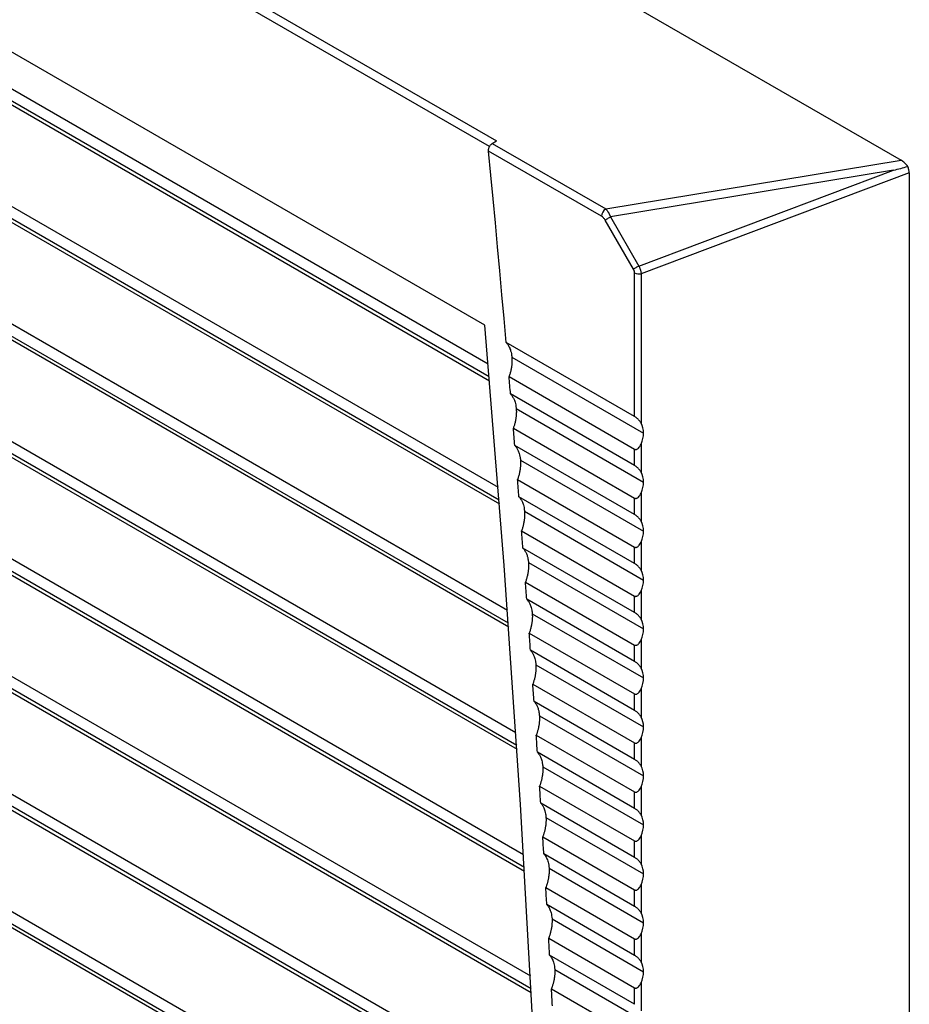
# Model space of a CAD drawing. Header units: millimetres. Extents: x 0 to 2794, y 0 to 2159.
# Tile 53 of 66: x 2127 to 2201, y 1526 to 1608. Entities that reach past the tile are written whole.
import ezdxf

# ---------------------------------------------------------------- set-up
doc = ezdxf.new("R2010")
doc.units = ezdxf.units.MM
doc.header["$LTSCALE"] = 10

msp = doc.modelspace()

# ---------------------------------------------------------------- linework, layer by layer
for p, q in [((2165.553, 1582.36), (1995.847, 1680.329)), ((1996.2, 1677.067), (2165.83, 1579.141)), ((2165.922, 1578.051), (1995.801, 1676.26)), ((1995.924, 1675.89), (2165.949, 1577.737)), ((1995.363, 1667.751), (2166.673, 1568.856)), ((2166.758, 1567.771), (1994.969, 1666.942)), ((1995.096, 1666.569), (2166.782, 1567.457)), ((1994.595, 1658.396), (2167.447, 1558.611)), ((2167.524, 1557.529), (1994.205, 1657.585)), ((1994.338, 1657.209), (2167.547, 1557.217)), ((1993.895, 1649.002), (2168.152, 1548.405)), ((2168.222, 1547.328), (1993.509, 1648.188)), ((1993.648, 1647.809), (2168.243, 1547.017)), ((1993.264, 1639.568), (2168.789, 1538.239)), ((2168.852, 1537.166), (1992.883, 1638.751)), ((1993.026, 1638.369), (2168.87, 1536.856)), ((1992.701, 1630.094), (2169.357, 1528.113)), ((2169.413, 1527.044), (1992.324, 1629.275)), ((1992.473, 1628.89), (2169.429, 1526.735)), ((2152.253, 1623.833), (2200.263, 1596.118)), ((1992.206, 1620.581), (2169.857, 1518.026)), ((2169.906, 1516.961), (1991.834, 1619.759)), ((1991.988, 1619.371), (2169.92, 1516.653)), ((2136.912, 1614.824), (2166.525, 1597.728)), ((2165.945, 1597.254), (2136.564, 1614.215)), ((1991.78, 1611.029), (2170.289, 1507.978)), ((2170.331, 1506.917), (1991.413, 1610.204)), ((1991.572, 1609.813), (2170.343, 1506.611)), ((2166.172, 1597.516), (2166.525, 1597.728)), ((2166.172, 1597.516), (2175.63, 1592.057)), ((2175.283, 1591.448), (2165.867, 1596.884)), ((2175.63, 1592.057), (2200.263, 1596.118)), ((2199.638, 1595.28), (2176.035, 1591.388)), ((2178.397, 1587.298), (2199.638, 1595.28)), ((2200.944, 1595.057), (2178.587, 1586.656)), ((2200.944, 1595.057), (2200.944, 1317.311)), ((2177.951, 1587.041), (2175.59, 1591.131)), ((2176.035, 1591.388), (2178.397, 1587.298)), ((2178.046, 1574.739), (2178.046, 1586.72)), ((2178.587, 1586.656), (2178.587, 1574.191)), ((2178.046, 1574.739), (2167.332, 1580.924)), ((2167.809, 1579.703), (2178.784, 1573.368)), ((2167.577, 1578.075), (2178.046, 1572.031)), ((2178.046, 1570.657), (2167.7, 1576.629)), ((2168.173, 1575.411), (2178.784, 1569.285)), ((2167.937, 1573.784), (2178.046, 1567.948)), ((2178.046, 1566.574), (2168.056, 1572.341)), ((2178.046, 1570.657), (2178.046, 1572.031)), ((2178.587, 1572.452), (2178.587, 1570.108)), ((2168.525, 1571.125), (2178.784, 1565.202)), ((2168.285, 1569.501), (2178.046, 1563.866)), ((2178.046, 1562.491), (2168.4, 1568.06)), ((2178.046, 1566.574), (2178.046, 1567.948)), ((2178.587, 1568.369), (2178.587, 1566.026)), ((2168.865, 1566.846), (2178.784, 1561.119)), ((2168.621, 1565.224), (2178.046, 1559.783)), ((2178.046, 1558.408), (2168.732, 1563.786)), ((2178.046, 1562.491), (2178.046, 1563.866)), ((2178.587, 1564.287), (2178.587, 1561.943)), ((2169.193, 1562.574), (2178.784, 1557.037)), ((2168.945, 1560.954), (2178.046, 1555.7)), ((2178.046, 1558.408), (2178.046, 1559.783)), ((2178.587, 1560.204), (2178.587, 1557.86)), ((2178.046, 1554.326), (2169.052, 1559.518)), ((2169.509, 1558.309), (2178.784, 1552.954)), ((2169.257, 1556.691), (2178.046, 1551.618)), ((2178.046, 1554.326), (2178.046, 1555.7)), ((2178.587, 1556.121), (2178.587, 1553.778)), ((2178.046, 1550.243), (2169.36, 1555.258)), ((2169.813, 1554.05), (2178.784, 1548.871)), ((2169.558, 1552.435), (2178.046, 1547.535)), ((2178.046, 1550.243), (2178.046, 1551.618)), ((2178.587, 1552.039), (2178.587, 1549.695)), ((2178.046, 1546.16), (2169.656, 1551.004)), ((2170.105, 1549.799), (2178.784, 1544.789)), ((2169.846, 1548.186), (2178.046, 1543.452)), ((2178.046, 1546.16), (2178.046, 1547.535)), ((2178.587, 1547.956), (2178.587, 1545.612)), ((2178.046, 1542.078), (2169.94, 1546.757)), ((2170.386, 1545.554), (2178.784, 1540.706)), ((2170.122, 1543.944), (2178.046, 1539.369)), ((2178.046, 1542.078), (2178.046, 1543.452)), ((2178.587, 1543.873), (2178.587, 1541.53)), ((2178.046, 1537.995), (2170.213, 1542.517)), ((2170.654, 1541.316), (2178.784, 1536.623)), ((2170.387, 1539.708), (2178.046, 1535.287)), ((2178.046, 1537.995), (2178.046, 1539.369)), ((2178.587, 1539.79), (2178.587, 1537.447)), ((2178.046, 1533.912), (2170.474, 1538.284)), ((2170.911, 1537.086), (2178.784, 1532.54)), ((2170.64, 1535.48), (2178.046, 1531.204)), ((2178.046, 1533.912), (2178.046, 1535.287)), ((2178.587, 1535.708), (2178.587, 1533.364)), ((2178.046, 1529.829), (2170.722, 1534.058)), ((2171.156, 1532.862), (2178.784, 1528.458)), ((2170.881, 1531.258), (2178.046, 1527.121)), ((2178.046, 1529.829), (2178.046, 1531.204)), ((2178.587, 1531.625), (2178.587, 1529.281)), ((2178.046, 1525.747), (2170.959, 1529.838)), ((2171.389, 1528.644), (2178.784, 1524.375)), ((2171.11, 1527.043), (2178.046, 1523.039)), ((2178.046, 1525.747), (2178.046, 1527.121)), ((2178.587, 1527.542), (2178.587, 1525.199))]:
    msp.add_line(p, q)
at = {"flags": 128}
for points in [[(2167.332, 1580.924), (2167.158, 1582.915), (2166.981, 1584.907), (2166.802, 1586.901), (2166.62, 1588.895), (2166.435, 1590.89), (2166.248, 1592.887), (2166.059, 1594.885), (2165.867, 1596.884)], [(2176.035, 1591.388), (2175.973, 1591.352), (2175.909, 1591.315), (2175.847, 1591.279), (2175.786, 1591.244), (2175.729, 1591.211), (2175.677, 1591.181), (2175.63, 1591.154), (2175.59, 1591.131)], [(2178.397, 1587.298), (2178.334, 1587.262), (2178.271, 1587.225), (2178.208, 1587.189), (2178.148, 1587.154), (2178.091, 1587.121), (2178.038, 1587.091), (2177.991, 1587.064), (2177.951, 1587.041)], [(2166.348, 1332.86), (2167.847, 1351.107), (2169.086, 1369.528), (2170.066, 1388.119), (2170.785, 1406.876), (2171.245, 1425.793), (2171.444, 1444.867), (2171.383, 1464.092), (2171.061, 1483.464), (2170.479, 1502.979), (2169.637, 1522.63), (2168.535, 1542.414), (2167.174, 1562.326), (2165.553, 1582.36)], [(2167.7, 1576.629), (2167.685, 1576.81), (2167.669, 1576.991), (2167.654, 1577.171), (2167.639, 1577.352), (2167.624, 1577.533), (2167.608, 1577.713), (2167.593, 1577.894), (2167.577, 1578.075)], [(2168.056, 1572.341), (2168.041, 1572.522), (2168.026, 1572.702), (2168.011, 1572.882), (2167.997, 1573.063), (2167.982, 1573.243), (2167.967, 1573.423), (2167.952, 1573.604), (2167.937, 1573.784)], [(2168.4, 1568.06), (2168.385, 1568.24), (2168.371, 1568.42), (2168.357, 1568.6), (2168.343, 1568.78), (2168.328, 1568.96), (2168.314, 1569.141), (2168.3, 1569.321), (2168.285, 1569.501)], [(2168.732, 1563.786), (2168.718, 1563.966), (2168.704, 1564.145), (2168.69, 1564.325), (2168.677, 1564.505), (2168.663, 1564.685), (2168.649, 1564.864), (2168.635, 1565.044), (2168.621, 1565.224)], [(2169.052, 1559.518), (2169.038, 1559.698), (2169.025, 1559.877), (2169.012, 1560.057), (2168.999, 1560.236), (2168.985, 1560.416), (2168.972, 1560.595), (2168.959, 1560.775), (2168.945, 1560.954)], [(2169.36, 1555.258), (2169.347, 1555.437), (2169.334, 1555.616), (2169.322, 1555.795), (2169.309, 1555.974), (2169.296, 1556.154), (2169.283, 1556.333), (2169.27, 1556.512), (2169.257, 1556.691)], [(2169.656, 1551.004), (2169.644, 1551.183), (2169.632, 1551.362), (2169.619, 1551.541), (2169.607, 1551.72), (2169.595, 1551.899), (2169.582, 1552.077), (2169.57, 1552.256), (2169.558, 1552.435)], [(2169.94, 1546.757), (2169.929, 1546.936), (2169.917, 1547.114), (2169.905, 1547.293), (2169.893, 1547.472), (2169.882, 1547.65), (2169.87, 1547.829), (2169.858, 1548.008), (2169.846, 1548.186)], [(2170.213, 1542.517), (2170.202, 1542.695), (2170.19, 1542.874), (2170.179, 1543.052), (2170.168, 1543.23), (2170.157, 1543.409), (2170.145, 1543.587), (2170.134, 1543.765), (2170.122, 1543.944)], [(2170.474, 1538.284), (2170.463, 1538.462), (2170.452, 1538.64), (2170.441, 1538.818), (2170.43, 1538.996), (2170.42, 1539.174), (2170.409, 1539.352), (2170.398, 1539.53), (2170.387, 1539.708)], [(2170.722, 1534.058), (2170.712, 1534.235), (2170.702, 1534.413), (2170.692, 1534.591), (2170.681, 1534.769), (2170.671, 1534.946), (2170.661, 1535.124), (2170.65, 1535.302), (2170.64, 1535.48)], [(2170.959, 1529.838), (2170.95, 1530.016), (2170.94, 1530.193), (2170.93, 1530.371), (2170.92, 1530.548), (2170.91, 1530.725), (2170.901, 1530.903), (2170.891, 1531.08), (2170.881, 1531.258)], [(2171.184, 1525.625), (2171.175, 1525.803), (2171.166, 1525.98), (2171.157, 1526.157), (2171.147, 1526.334), (2171.138, 1526.511), (2171.129, 1526.689), (2171.119, 1526.866), (2171.11, 1527.043)]]:
    msp.add_lwpolyline(points, dxfattribs=at)
for centre, radius, start, end in [((2176.052, 1591.412), 0.77, 123.22971, 177.34769), ((2178.402, 1587.413), 0.779, 242.84258, 283.75996)]:
    msp.add_arc(centre, radius, start, end)
for points, knots in [([(2165.867, 1596.884), (2165.865, 1596.902), (2165.863, 1596.94), (2165.867, 1597), (2165.878, 1597.072), (2165.9, 1597.155), (2165.936, 1597.245), (2165.984, 1597.329), (2166.04, 1597.405), (2166.104, 1597.47), (2166.149, 1597.501), (2166.172, 1597.516)], [0, 0, 0, 0, 0.082721, 0.165843, 0.250735, 0.374478, 0.499883, 0.622536, 0.74927, 0.874603, 1, 1, 1, 1]), ([(2200.809, 1595.592), (2200.737, 1595.7), (2200.65, 1595.804), (2200.462, 1595.985), (2200.361, 1596.062), (2200.263, 1596.118)], [0, 0, 0, 0, 0.5, 0.5, 1, 1, 1, 1]), ([(2200.944, 1595.057), (2200.944, 1595.139), (2200.932, 1595.228), (2200.886, 1595.41), (2200.852, 1595.504), (2200.809, 1595.592)], [0, 0, 0, 0, 0.5, 0.5, 1, 1, 1, 1]), ([(2175.63, 1592.057), (2175.647, 1592.039), (2175.682, 1592.004), (2175.731, 1591.945), (2175.778, 1591.882), (2175.821, 1591.818), (2175.861, 1591.752), (2175.898, 1591.687), (2175.932, 1591.623), (2175.962, 1591.561), (2175.99, 1591.501), (2176.014, 1591.444), (2176.028, 1591.406), (2176.035, 1591.388)], [0, 0, 0, 0, 0.11582, 0.226645, 0.332476, 0.433318, 0.529174, 0.620051, 0.705954, 0.786891, 0.86287, 0.933902, 1, 1, 1, 1]), ([(2175.59, 1591.131), (2175.553, 1591.194), (2175.505, 1591.258), (2175.398, 1591.369), (2175.339, 1591.415), (2175.283, 1591.448)], [0, 0, 0, 0, 0.5, 0.5, 1, 1, 1, 1]), ([(2178.046, 1586.72), (2178.046, 1586.768), (2178.038, 1586.823), (2178.005, 1586.933), (2177.981, 1586.989), (2177.951, 1587.041)], [0, 0, 0, 0, 0.5, 0.5, 1, 1, 1, 1]), ([(2178.397, 1587.298), (2178.411, 1587.267), (2178.44, 1587.204), (2178.478, 1587.109), (2178.511, 1587.014), (2178.539, 1586.92), (2178.561, 1586.829), (2178.578, 1586.74), (2178.584, 1586.684), (2178.587, 1586.656)], [0, 0, 0, 0, 0.143048, 0.285905, 0.428648, 0.571352, 0.714095, 0.856952, 1, 1, 1, 1]), ([(2167.332, 1580.924), (2167.356, 1580.898), (2167.405, 1580.843), (2167.473, 1580.749), (2167.538, 1580.644), (2167.6, 1580.526), (2167.658, 1580.391), (2167.717, 1580.22), (2167.775, 1579.993), (2167.797, 1579.807), (2167.809, 1579.703)], [0, 0, 0, 0, 0.091076, 0.186599, 0.286568, 0.390984, 0.499847, 0.623949, 0.790675, 1, 1, 1, 1]), ([(2167.809, 1579.703), (2167.813, 1579.651), (2167.82, 1579.55), (2167.821, 1579.401), (2167.817, 1579.262), (2167.809, 1579.134), (2167.797, 1579.017), (2167.775, 1578.846), (2167.734, 1578.62), (2167.665, 1578.34), (2167.606, 1578.161), (2167.577, 1578.075)], [0, 0, 0, 0, 0.103356, 0.198643, 0.285859, 0.365005, 0.43608, 0.499083, 0.677033, 0.844005, 1, 1, 1, 1]), ([(2167.7, 1576.629), (2167.724, 1576.603), (2167.772, 1576.548), (2167.84, 1576.454), (2167.905, 1576.349), (2167.966, 1576.231), (2168.024, 1576.097), (2168.082, 1575.926), (2168.14, 1575.7), (2168.161, 1575.514), (2168.173, 1575.411)], [0, 0, 0, 0, 0.091111, 0.186683, 0.286714, 0.391207, 0.500161, 0.623967, 0.790589, 1, 1, 1, 1]), ([(2168.173, 1575.411), (2168.176, 1575.358), (2168.183, 1575.257), (2168.184, 1575.108), (2168.18, 1574.969), (2168.171, 1574.84), (2168.159, 1574.724), (2168.137, 1574.553), (2168.095, 1574.327), (2168.026, 1574.049), (2167.966, 1573.87), (2167.937, 1573.784)], [0, 0, 0, 0, 0.103533, 0.199007, 0.286422, 0.365777, 0.437072, 0.500306, 0.677758, 0.844322, 1, 1, 1, 1]), ([(2178.587, 1574.191), (2178.572, 1574.219), (2178.542, 1574.272), (2178.49, 1574.347), (2178.435, 1574.416), (2178.373, 1574.484), (2178.302, 1574.552), (2178.218, 1574.623), (2178.129, 1574.689), (2178.073, 1574.723), (2178.046, 1574.739)], [0, 0, 0, 0, 0.141663, 0.271565, 0.390457, 0.499316, 0.630916, 0.749123, 0.878286, 1, 1, 1, 1]), ([(2168.056, 1572.341), (2168.079, 1572.315), (2168.128, 1572.26), (2168.195, 1572.166), (2168.26, 1572.062), (2168.321, 1571.944), (2168.378, 1571.81), (2168.436, 1571.64), (2168.493, 1571.414), (2168.513, 1571.228), (2168.525, 1571.125)], [0, 0, 0, 0, 0.091108, 0.186686, 0.286733, 0.391251, 0.500239, 0.623795, 0.79039, 1, 1, 1, 1]), ([(2178.046, 1572.031), (2178.06, 1572.025), (2178.086, 1572.012), (2178.128, 1572.005), (2178.173, 1572.007), (2178.231, 1572.021), (2178.301, 1572.057), (2178.396, 1572.135), (2178.5, 1572.266), (2178.557, 1572.387), (2178.587, 1572.452)], [0, 0, 0, 0, 0.06087, 0.121652, 0.184319, 0.250676, 0.369054, 0.500989, 0.728481, 1, 1, 1, 1]), ([(2168.525, 1571.125), (2168.528, 1571.073), (2168.535, 1570.972), (2168.535, 1570.823), (2168.531, 1570.684), (2168.521, 1570.556), (2168.509, 1570.44), (2168.486, 1570.269), (2168.444, 1570.044), (2168.374, 1569.765), (2168.314, 1569.587), (2168.285, 1569.501)], [0, 0, 0, 0, 0.103363, 0.198708, 0.286035, 0.365344, 0.436635, 0.499906, 0.677484, 0.844182, 1, 1, 1, 1]), ([(2178.587, 1570.108), (2178.572, 1570.136), (2178.542, 1570.189), (2178.49, 1570.265), (2178.435, 1570.333), (2178.373, 1570.402), (2178.302, 1570.47), (2178.218, 1570.54), (2178.129, 1570.606), (2178.073, 1570.64), (2178.046, 1570.657)], [0, 0, 0, 0, 0.141663, 0.271565, 0.390457, 0.499316, 0.630916, 0.749123, 0.878286, 1, 1, 1, 1]), ([(2168.4, 1568.06), (2168.423, 1568.033), (2168.471, 1567.979), (2168.538, 1567.886), (2168.603, 1567.781), (2168.663, 1567.664), (2168.72, 1567.53), (2168.777, 1567.36), (2168.833, 1567.135), (2168.853, 1566.949), (2168.865, 1566.846)], [0, 0, 0, 0, 0.091091, 0.18666, 0.286707, 0.391233, 0.500239, 0.623545, 0.790141, 1, 1, 1, 1]), ([(2178.046, 1567.948), (2178.06, 1567.942), (2178.086, 1567.929), (2178.128, 1567.922), (2178.173, 1567.924), (2178.231, 1567.939), (2178.301, 1567.974), (2178.396, 1568.052), (2178.5, 1568.184), (2178.557, 1568.304), (2178.587, 1568.369)], [0, 0, 0, 0, 0.06087, 0.121652, 0.184319, 0.250676, 0.369054, 0.500989, 0.728481, 1, 1, 1, 1]), ([(2168.865, 1566.846), (2168.868, 1566.794), (2168.874, 1566.694), (2168.874, 1566.545), (2168.869, 1566.406), (2168.86, 1566.278), (2168.847, 1566.162), (2168.824, 1565.992), (2168.782, 1565.766), (2168.711, 1565.488), (2168.65, 1565.31), (2168.621, 1565.224)], [0, 0, 0, 0, 0.103271, 0.198562, 0.285871, 0.365198, 0.436544, 0.499906, 0.677455, 0.844153, 1, 1, 1, 1]), ([(2178.587, 1566.026), (2178.572, 1566.053), (2178.542, 1566.107), (2178.49, 1566.182), (2178.435, 1566.251), (2178.373, 1566.319), (2178.302, 1566.387), (2178.218, 1566.457), (2178.129, 1566.523), (2178.073, 1566.557), (2178.046, 1566.574)], [0, 0, 0, 0, 0.141663, 0.271565, 0.390457, 0.499316, 0.630916, 0.749123, 0.878286, 1, 1, 1, 1]), ([(2168.732, 1563.786), (2168.755, 1563.759), (2168.803, 1563.705), (2168.869, 1563.612), (2168.934, 1563.507), (2168.994, 1563.39), (2169.05, 1563.256), (2169.107, 1563.088), (2169.162, 1562.862), (2169.182, 1562.677), (2169.193, 1562.574)], [0, 0, 0, 0, 0.0910718, 0.1866313, 0.2866787, 0.3912143, 0.5002384, 0.6232731, 0.7898692, 1, 1, 1, 1]), ([(2178.046, 1563.866), (2178.06, 1563.859), (2178.086, 1563.847), (2178.128, 1563.84), (2178.173, 1563.842), (2178.231, 1563.856), (2178.301, 1563.892), (2178.396, 1563.97), (2178.5, 1564.101), (2178.557, 1564.221), (2178.587, 1564.287)], [0, 0, 0, 0, 0.06087, 0.121652, 0.184319, 0.250676, 0.369054, 0.500989, 0.728481, 1, 1, 1, 1]), ([(2169.193, 1562.574), (2169.196, 1562.522), (2169.202, 1562.422), (2169.202, 1562.273), (2169.196, 1562.135), (2169.186, 1562.007), (2169.174, 1561.891), (2169.15, 1561.721), (2169.107, 1561.496), (2169.035, 1561.218), (2168.975, 1561.04), (2168.945, 1560.954)], [0, 0, 0, 0, 0.103174, 0.198407, 0.285696, 0.365043, 0.436446, 0.499906, 0.677425, 0.844122, 1, 1, 1, 1]), ([(2178.587, 1561.943), (2178.572, 1561.971), (2178.542, 1562.024), (2178.49, 1562.099), (2178.435, 1562.168), (2178.373, 1562.236), (2178.302, 1562.304), (2178.218, 1562.375), (2178.129, 1562.441), (2178.073, 1562.475), (2178.046, 1562.491)], [0, 0, 0, 0, 0.141663, 0.271565, 0.390457, 0.499316, 0.630916, 0.749123, 0.878286, 1, 1, 1, 1]), ([(2178.046, 1559.783), (2178.06, 1559.777), (2178.086, 1559.764), (2178.128, 1559.757), (2178.173, 1559.759), (2178.231, 1559.773), (2178.301, 1559.809), (2178.396, 1559.887), (2178.5, 1560.018), (2178.557, 1560.138), (2178.587, 1560.204)], [0, 0, 0, 0, 0.0608704, 0.1216521, 0.1843187, 0.2506761, 0.3690545, 0.5009893, 0.7284807, 1, 1, 1, 1]), ([(2169.052, 1559.518), (2169.075, 1559.492), (2169.122, 1559.437), (2169.189, 1559.345), (2169.252, 1559.241), (2169.312, 1559.124), (2169.368, 1558.99), (2169.424, 1558.822), (2169.479, 1558.597), (2169.498, 1558.412), (2169.509, 1558.309)], [0, 0, 0, 0, 0.091051, 0.1866, 0.286647, 0.391193, 0.500238, 0.622977, 0.789573, 1, 1, 1, 1]), ([(2169.509, 1558.309), (2169.511, 1558.262), (2169.517, 1558.17), (2169.517, 1558.033), (2169.513, 1557.901), (2169.504, 1557.774), (2169.491, 1557.654), (2169.476, 1557.541), (2169.458, 1557.435), (2169.44, 1557.336), (2169.406, 1557.179), (2169.351, 1556.963), (2169.288, 1556.78), (2169.257, 1556.691)], [0, 0, 0, 0, 0.0933912, 0.1819728, 0.2657446, 0.3447064, 0.4188581, 0.4881997, 0.552731, 0.612452, 0.6673626, 0.8384066, 1, 1, 1, 1]), ([(2178.587, 1557.86), (2178.572, 1557.888), (2178.542, 1557.941), (2178.49, 1558.017), (2178.435, 1558.085), (2178.373, 1558.154), (2178.302, 1558.222), (2178.218, 1558.292), (2178.129, 1558.358), (2178.073, 1558.392), (2178.046, 1558.408)], [0, 0, 0, 0, 0.141663, 0.271565, 0.390457, 0.499316, 0.630916, 0.749123, 0.878286, 1, 1, 1, 1]), ([(2178.046, 1555.7), (2178.06, 1555.694), (2178.086, 1555.681), (2178.128, 1555.674), (2178.173, 1555.676), (2178.231, 1555.691), (2178.301, 1555.726), (2178.396, 1555.804), (2178.5, 1555.935), (2178.557, 1556.056), (2178.587, 1556.121)], [0, 0, 0, 0, 0.06087, 0.121652, 0.184319, 0.250676, 0.369054, 0.500989, 0.728481, 1, 1, 1, 1]), ([(2169.36, 1555.258), (2169.383, 1555.231), (2169.43, 1555.177), (2169.496, 1555.084), (2169.56, 1554.981), (2169.619, 1554.864), (2169.674, 1554.731), (2169.73, 1554.563), (2169.784, 1554.338), (2169.802, 1554.154), (2169.813, 1554.05)], [0, 0, 0, 0, 0.0910283, 0.1865659, 0.2866132, 0.3911703, 0.5002374, 0.6226528, 0.7892495, 1, 1, 1, 1]), ([(2169.813, 1554.05), (2169.816, 1554.001), (2169.821, 1553.904), (2169.82, 1553.758), (2169.814, 1553.614), (2169.802, 1553.473), (2169.786, 1553.337), (2169.765, 1553.205), (2169.741, 1553.079), (2169.715, 1552.957), (2169.686, 1552.841), (2169.655, 1552.731), (2169.623, 1552.627), (2169.591, 1552.529), (2169.569, 1552.466), (2169.558, 1552.435)], [0, 0, 0, 0, 0.098061, 0.192599, 0.283614, 0.371106, 0.455075, 0.535521, 0.612444, 0.685844, 0.755721, 0.822075, 0.884906, 0.944215, 1, 1, 1, 1]), ([(2178.587, 1553.778), (2178.572, 1553.805), (2178.542, 1553.859), (2178.49, 1553.934), (2178.435, 1554.002), (2178.373, 1554.071), (2178.302, 1554.139), (2178.218, 1554.209), (2178.129, 1554.275), (2178.073, 1554.309), (2178.046, 1554.326)], [0, 0, 0, 0, 0.141663, 0.271565, 0.390457, 0.499316, 0.630916, 0.749123, 0.878286, 1, 1, 1, 1]), ([(2178.046, 1551.618), (2178.06, 1551.611), (2178.086, 1551.599), (2178.128, 1551.592), (2178.173, 1551.593), (2178.231, 1551.608), (2178.301, 1551.644), (2178.396, 1551.722), (2178.5, 1551.853), (2178.557, 1551.973), (2178.587, 1552.039)], [0, 0, 0, 0, 0.06087, 0.121652, 0.184319, 0.250676, 0.369054, 0.500989, 0.728481, 1, 1, 1, 1]), ([(2169.656, 1551.004), (2169.679, 1550.978), (2169.726, 1550.923), (2169.792, 1550.831), (2169.855, 1550.728), (2169.914, 1550.611), (2169.969, 1550.478), (2170.023, 1550.311), (2170.077, 1550.087), (2170.095, 1549.902), (2170.105, 1549.799)], [0, 0, 0, 0, 0.091003, 0.186528, 0.286575, 0.391145, 0.500237, 0.622296, 0.788894, 1, 1, 1, 1]), ([(2170.105, 1549.799), (2170.108, 1549.75), (2170.113, 1549.653), (2170.112, 1549.507), (2170.105, 1549.363), (2170.093, 1549.223), (2170.076, 1549.087), (2170.055, 1548.956), (2170.031, 1548.829), (2170.004, 1548.708), (2169.975, 1548.592), (2169.944, 1548.482), (2169.912, 1548.378), (2169.88, 1548.28), (2169.857, 1548.217), (2169.846, 1548.186)], [0, 0, 0, 0, 0.097981, 0.192453, 0.283415, 0.370868, 0.45481, 0.535243, 0.612166, 0.685579, 0.755483, 0.821877, 0.884761, 0.944135, 1, 1, 1, 1]), ([(2178.587, 1549.695), (2178.572, 1549.723), (2178.542, 1549.776), (2178.49, 1549.851), (2178.435, 1549.92), (2178.373, 1549.988), (2178.302, 1550.056), (2178.218, 1550.126), (2178.129, 1550.193), (2178.073, 1550.227), (2178.046, 1550.243)], [0, 0, 0, 0, 0.141663, 0.271565, 0.390457, 0.499316, 0.630916, 0.749123, 0.878286, 1, 1, 1, 1]), ([(2178.046, 1547.535), (2178.06, 1547.529), (2178.086, 1547.516), (2178.128, 1547.509), (2178.173, 1547.511), (2178.231, 1547.525), (2178.301, 1547.561), (2178.396, 1547.639), (2178.5, 1547.77), (2178.557, 1547.89), (2178.587, 1547.956)], [0, 0, 0, 0, 0.06087, 0.121652, 0.184319, 0.250676, 0.369054, 0.500989, 0.728481, 1, 1, 1, 1]), ([(2169.94, 1546.757), (2169.963, 1546.731), (2170.01, 1546.677), (2170.075, 1546.585), (2170.138, 1546.481), (2170.196, 1546.365), (2170.251, 1546.233), (2170.305, 1546.066), (2170.358, 1545.842), (2170.376, 1545.658), (2170.386, 1545.554)], [0, 0, 0, 0, 0.090975, 0.186487, 0.286534, 0.391117, 0.500237, 0.621903, 0.7885, 1, 1, 1, 1]), ([(2178.587, 1545.612), (2178.572, 1545.64), (2178.542, 1545.693), (2178.49, 1545.768), (2178.435, 1545.837), (2178.373, 1545.905), (2178.302, 1545.974), (2178.218, 1546.044), (2178.129, 1546.11), (2178.073, 1546.144), (2178.046, 1546.16)], [0, 0, 0, 0, 0.141663, 0.271565, 0.390457, 0.499316, 0.630916, 0.749123, 0.878286, 1, 1, 1, 1]), ([(2170.386, 1545.554), (2170.388, 1545.505), (2170.393, 1545.409), (2170.392, 1545.263), (2170.385, 1545.12), (2170.372, 1544.98), (2170.355, 1544.844), (2170.334, 1544.713), (2170.309, 1544.586), (2170.282, 1544.465), (2170.253, 1544.35), (2170.221, 1544.24), (2170.189, 1544.136), (2170.157, 1544.038), (2170.134, 1543.974), (2170.122, 1543.944)], [0, 0, 0, 0, 0.0978957, 0.1922961, 0.2832012, 0.3706108, 0.4545249, 0.5349435, 0.6118666, 0.6852942, 0.7552262, 0.8216628, 0.8846039, 0.9440496, 1, 1, 1, 1]), ([(2178.046, 1543.452), (2178.06, 1543.446), (2178.086, 1543.433), (2178.128, 1543.426), (2178.173, 1543.428), (2178.231, 1543.443), (2178.301, 1543.478), (2178.396, 1543.556), (2178.5, 1543.687), (2178.557, 1543.808), (2178.587, 1543.873)], [0, 0, 0, 0, 0.06087, 0.121652, 0.184319, 0.250676, 0.369054, 0.500989, 0.728481, 1, 1, 1, 1]), ([(2170.213, 1542.517), (2170.233, 1542.494), (2170.273, 1542.448), (2170.33, 1542.37), (2170.384, 1542.285), (2170.441, 1542.182), (2170.503, 1542.045), (2170.568, 1541.859), (2170.626, 1541.615), (2170.644, 1541.421), (2170.654, 1541.316)], [0, 0, 0, 0, 0.079236, 0.161154, 0.245755, 0.333038, 0.451603, 0.602294, 0.785098, 1, 1, 1, 1]), ([(2178.587, 1541.53), (2178.572, 1541.557), (2178.542, 1541.61), (2178.49, 1541.686), (2178.435, 1541.754), (2178.373, 1541.823), (2178.302, 1541.891), (2178.218, 1541.961), (2178.129, 1542.027), (2178.073, 1542.061), (2178.046, 1542.078)], [0, 0, 0, 0, 0.1416631, 0.2715652, 0.3904567, 0.4993164, 0.6309156, 0.7491233, 0.8782856, 1, 1, 1, 1]), ([(2170.654, 1541.316), (2170.657, 1541.268), (2170.661, 1541.172), (2170.659, 1541.026), (2170.652, 1540.883), (2170.639, 1540.743), (2170.622, 1540.608), (2170.6, 1540.477), (2170.575, 1540.351), (2170.548, 1540.23), (2170.518, 1540.114), (2170.487, 1540.004), (2170.454, 1539.9), (2170.421, 1539.802), (2170.398, 1539.739), (2170.387, 1539.708)], [0, 0, 0, 0, 0.097803, 0.192127, 0.28297, 0.370333, 0.454217, 0.53462, 0.611543, 0.684986, 0.754949, 0.821432, 0.884434, 0.943957, 1, 1, 1, 1]), ([(2178.046, 1539.369), (2178.06, 1539.363), (2178.086, 1539.351), (2178.128, 1539.343), (2178.173, 1539.345), (2178.231, 1539.36), (2178.301, 1539.395), (2178.396, 1539.473), (2178.5, 1539.605), (2178.557, 1539.725), (2178.587, 1539.79)], [0, 0, 0, 0, 0.0608704, 0.1216521, 0.1843187, 0.2506761, 0.3690545, 0.5009893, 0.7284807, 1, 1, 1, 1]), ([(2170.474, 1538.284), (2170.498, 1538.256), (2170.55, 1538.195), (2170.626, 1538.085), (2170.702, 1537.949), (2170.774, 1537.784), (2170.837, 1537.585), (2170.888, 1537.353), (2170.903, 1537.177), (2170.911, 1537.086)], [0, 0, 0, 0, 0.098197, 0.211283, 0.339259, 0.482121, 0.639867, 0.812494, 1, 1, 1, 1]), ([(2178.587, 1537.447), (2178.572, 1537.475), (2178.542, 1537.528), (2178.49, 1537.603), (2178.435, 1537.672), (2178.373, 1537.74), (2178.302, 1537.808), (2178.218, 1537.878), (2178.129, 1537.944), (2178.073, 1537.978), (2178.046, 1537.995)], [0, 0, 0, 0, 0.141663, 0.271565, 0.390457, 0.499316, 0.630916, 0.749123, 0.878286, 1, 1, 1, 1]), ([(2170.911, 1537.086), (2170.913, 1537.037), (2170.917, 1536.941), (2170.915, 1536.796), (2170.908, 1536.653), (2170.894, 1536.514), (2170.877, 1536.379), (2170.855, 1536.248), (2170.83, 1536.122), (2170.802, 1536.001), (2170.772, 1535.885), (2170.74, 1535.776), (2170.708, 1535.672), (2170.674, 1535.574), (2170.651, 1535.51), (2170.64, 1535.48)], [0, 0, 0, 0, 0.097703, 0.191943, 0.282719, 0.370033, 0.453883, 0.534269, 0.611192, 0.684652, 0.754648, 0.821181, 0.884251, 0.943857, 1, 1, 1, 1]), ([(2178.046, 1535.287), (2178.06, 1535.28), (2178.086, 1535.268), (2178.128, 1535.261), (2178.173, 1535.263), (2178.231, 1535.277), (2178.301, 1535.313), (2178.396, 1535.391), (2178.5, 1535.522), (2178.557, 1535.642), (2178.587, 1535.708)], [0, 0, 0, 0, 0.0608704, 0.1216521, 0.1843187, 0.2506761, 0.3690545, 0.5009893, 0.7284807, 1, 1, 1, 1]), ([(2170.722, 1534.058), (2170.747, 1534.029), (2170.799, 1533.969), (2170.874, 1533.859), (2170.949, 1533.724), (2171.021, 1533.559), (2171.083, 1533.361), (2171.133, 1533.128), (2171.148, 1532.953), (2171.156, 1532.862)], [0, 0, 0, 0, 0.097946, 0.210866, 0.338759, 0.481621, 0.63945, 0.812244, 1, 1, 1, 1]), ([(2178.587, 1533.364), (2178.572, 1533.392), (2178.542, 1533.445), (2178.49, 1533.52), (2178.435, 1533.589), (2178.373, 1533.657), (2178.302, 1533.725), (2178.218, 1533.796), (2178.129, 1533.862), (2178.073, 1533.896), (2178.046, 1533.912)], [0, 0, 0, 0, 0.141663, 0.271565, 0.390457, 0.499316, 0.630916, 0.749123, 0.878286, 1, 1, 1, 1]), ([(2171.156, 1532.862), (2171.158, 1532.813), (2171.162, 1532.717), (2171.159, 1532.572), (2171.151, 1532.43), (2171.138, 1532.291), (2171.12, 1532.156), (2171.098, 1532.026), (2171.072, 1531.9), (2171.044, 1531.779), (2171.014, 1531.664), (2170.982, 1531.554), (2170.949, 1531.45), (2170.916, 1531.352), (2170.892, 1531.289), (2170.881, 1531.258)], [0, 0, 0, 0, 0.097594, 0.191743, 0.282446, 0.369705, 0.453519, 0.533887, 0.61081, 0.684288, 0.754321, 0.820909, 0.884051, 0.943748, 1, 1, 1, 1]), ([(2178.046, 1531.204), (2178.06, 1531.198), (2178.086, 1531.185), (2178.128, 1531.178), (2178.173, 1531.18), (2178.231, 1531.194), (2178.301, 1531.23), (2178.396, 1531.308), (2178.5, 1531.439), (2178.557, 1531.56), (2178.587, 1531.625)], [0, 0, 0, 0, 0.0608704, 0.1216521, 0.1843187, 0.2506761, 0.3690545, 0.5009893, 0.7284807, 1, 1, 1, 1]), ([(2170.959, 1529.838), (2170.983, 1529.81), (2171.035, 1529.75), (2171.109, 1529.64), (2171.185, 1529.506), (2171.256, 1529.341), (2171.318, 1529.144), (2171.367, 1528.911), (2171.381, 1528.736), (2171.389, 1528.644)], [0, 0, 0, 0, 0.097667, 0.210401, 0.3382002, 0.4810625, 0.6389851, 0.8119654, 1, 1, 1, 1]), ([(2178.587, 1529.281), (2178.572, 1529.309), (2178.542, 1529.362), (2178.49, 1529.438), (2178.435, 1529.506), (2178.373, 1529.575), (2178.302, 1529.643), (2178.218, 1529.713), (2178.129, 1529.779), (2178.073, 1529.813), (2178.046, 1529.829)], [0, 0, 0, 0, 0.1416631, 0.2715652, 0.3904567, 0.4993164, 0.6309156, 0.7491233, 0.8782856, 1, 1, 1, 1]), ([(2171.389, 1528.644), (2171.391, 1528.596), (2171.394, 1528.501), (2171.392, 1528.356), (2171.383, 1528.214), (2171.369, 1528.075), (2171.351, 1527.941), (2171.329, 1527.81), (2171.303, 1527.684), (2171.275, 1527.564), (2171.244, 1527.449), (2171.212, 1527.339), (2171.179, 1527.235), (2171.145, 1527.137), (2171.121, 1527.074), (2171.11, 1527.043)], [0, 0, 0, 0, 0.097475, 0.191524, 0.282148, 0.369347, 0.453121, 0.53347, 0.610393, 0.683891, 0.753963, 0.820611, 0.883832, 0.943629, 1, 1, 1, 1]), ([(2178.046, 1527.121), (2178.06, 1527.115), (2178.086, 1527.102), (2178.128, 1527.095), (2178.173, 1527.097), (2178.231, 1527.112), (2178.301, 1527.147), (2178.396, 1527.225), (2178.5, 1527.357), (2178.557, 1527.477), (2178.587, 1527.542)], [0, 0, 0, 0, 0.06087, 0.121652, 0.184319, 0.250676, 0.369054, 0.500989, 0.728481, 1, 1, 1, 1])]:
    msp.add_open_spline(points, degree=3, knots=knots)
for points in [[(2199.638, 1595.28), (2200.03, 1595.384), (2200.421, 1595.489), (2200.809, 1595.592)], [(2178.784, 1573.368), (2178.784, 1573.662), (2178.716, 1573.946), (2178.587, 1574.191)], [(2178.587, 1572.452), (2178.716, 1572.758), (2178.784, 1573.073), (2178.784, 1573.368)], [(2178.784, 1569.285), (2178.784, 1569.579), (2178.716, 1569.863), (2178.587, 1570.108)], [(2178.587, 1568.369), (2178.716, 1568.675), (2178.784, 1568.99), (2178.784, 1569.285)], [(2178.784, 1565.202), (2178.784, 1565.497), (2178.716, 1565.78), (2178.587, 1566.026)], [(2178.587, 1564.287), (2178.716, 1564.592), (2178.784, 1564.907), (2178.784, 1565.202)], [(2178.784, 1561.119), (2178.784, 1561.414), (2178.716, 1561.698), (2178.587, 1561.943)], [(2178.587, 1560.204), (2178.716, 1560.51), (2178.784, 1560.825), (2178.784, 1561.119)], [(2178.784, 1557.037), (2178.784, 1557.331), (2178.716, 1557.615), (2178.587, 1557.86)], [(2178.587, 1556.121), (2178.716, 1556.427), (2178.784, 1556.742), (2178.784, 1557.037)], [(2178.784, 1552.954), (2178.784, 1553.249), (2178.716, 1553.532), (2178.587, 1553.778)], [(2178.587, 1552.039), (2178.716, 1552.344), (2178.784, 1552.659), (2178.784, 1552.954)], [(2178.784, 1548.871), (2178.784, 1549.166), (2178.716, 1549.45), (2178.587, 1549.695)], [(2178.587, 1547.956), (2178.716, 1548.261), (2178.784, 1548.577), (2178.784, 1548.871)], [(2178.784, 1544.789), (2178.784, 1545.083), (2178.716, 1545.367), (2178.587, 1545.612)], [(2178.587, 1543.873), (2178.716, 1544.179), (2178.784, 1544.494), (2178.784, 1544.789)], [(2178.784, 1540.706), (2178.784, 1541.001), (2178.716, 1541.284), (2178.587, 1541.53)], [(2178.587, 1539.79), (2178.716, 1540.096), (2178.784, 1540.411), (2178.784, 1540.706)], [(2178.784, 1536.623), (2178.784, 1536.918), (2178.716, 1537.201), (2178.587, 1537.447)], [(2178.587, 1535.708), (2178.716, 1536.013), (2178.784, 1536.328), (2178.784, 1536.623)], [(2178.784, 1532.54), (2178.784, 1532.835), (2178.716, 1533.119), (2178.587, 1533.364)], [(2178.587, 1531.625), (2178.716, 1531.931), (2178.784, 1532.246), (2178.784, 1532.54)], [(2178.784, 1528.458), (2178.784, 1528.752), (2178.716, 1529.036), (2178.587, 1529.281)], [(2178.587, 1527.542), (2178.716, 1527.848), (2178.784, 1528.163), (2178.784, 1528.458)]]:
    msp.add_open_spline(points, degree=3)

doc.saveas('drawing.dxf')
